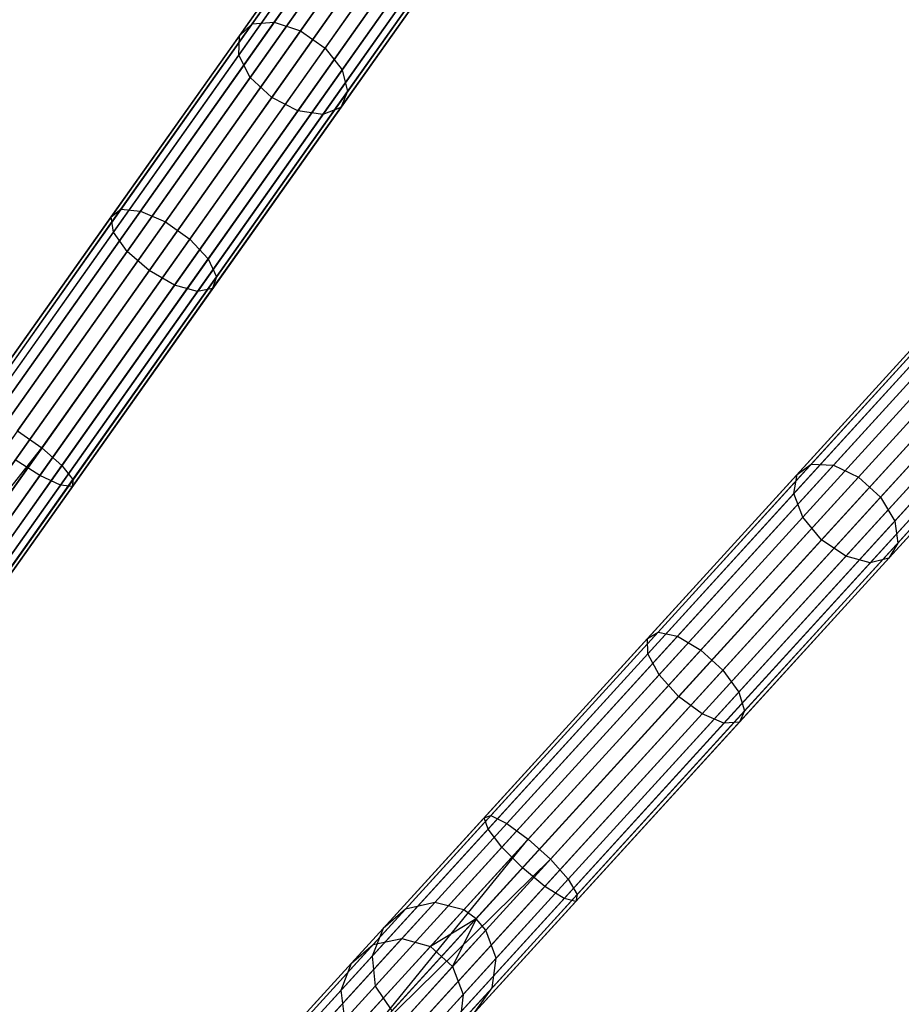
# Model space of a CAD drawing. Extents: x -102 to 101, y -101 to 102.
# Tile 247 of 256: x 48 to 62, y 60 to 76. Entities that reach past the tile are written whole.
import ezdxf

# ---------------------------------------------------------------- set-up
doc = ezdxf.new("R2010")
doc.units = 0
doc.header["$LTSCALE"] = 25.4
doc.layers.get('0').update_dxf_attribs({"linetype": 'CONTINUOUS'})

# ---------------------------------------------------------------- blocks, each defined once
blk = doc.blocks.new('NL2500012268_STL')
at = {"color": 0}
for p, q in [((160.647, 83.104, 306.053), (150.143, 68.265, 46.053)), ((160.647, 83.104, 306.053), (150.143, 68.265, 46.053)), ((161.121, 83.04, 306.037), (150.617, 68.201, 46.037)), ((161.121, 83.04, 306.037), (150.617, 68.201, 46.037)), ((160.198, 82.94, 306.08), (149.694, 68.101, 46.08)), ((160.198, 82.94, 306.08), (149.694, 68.101, 46.08)), ((150.829, 68.086, 46.035), (161.333, 82.926, 306.035)), ((150.829, 68.086, 46.035), (161.333, 82.926, 306.035)), ((161.512, 82.764, 306.037), (151.008, 67.925, 46.037)), ((161.512, 82.764, 306.037), (151.008, 67.925, 46.037)), ((159.877, 82.587, 306.113), (149.373, 67.748, 46.113)), ((159.877, 82.587, 306.113), (149.373, 67.748, 46.113)), ((161.73, 82.338, 306.053), (151.225, 67.499, 46.053)), ((161.73, 82.338, 306.053), (151.225, 67.499, 46.053)), ((159.758, 82.125, 306.145), (149.253, 67.285, 46.145)), ((159.758, 82.125, 306.145), (149.253, 67.285, 46.145)), ((161.725, 81.86, 306.08), (151.22, 67.021, 46.08)), ((161.725, 81.86, 306.08), (151.22, 67.021, 46.08)), ((159.867, 81.659, 306.167), (149.363, 66.82, 46.167)), ((159.867, 81.659, 306.167), (149.363, 66.82, 46.167)), ((161.498, 81.44, 306.113), (150.993, 66.601, 46.113)), ((161.498, 81.44, 306.113), (150.993, 66.601, 46.113)), ((160.181, 81.297, 306.175), (149.676, 66.458, 46.175)), ((160.181, 81.297, 306.175), (149.676, 66.458, 46.175)), ((160.626, 81.122, 306.167), (150.122, 66.283, 46.167)), ((160.626, 81.122, 306.167), (150.122, 66.283, 46.167)), ((161.101, 81.174, 306.145), (150.597, 66.334, 46.145)), ((161.101, 81.174, 306.145), (150.597, 66.334, 46.145)), ((155.607, 75.984, 324.444), (157.456, 78.596, 321.65)), ((155.607, 75.984, 324.444), (157.456, 78.596, 321.65)), ((155.254, 75.956, 324.122), (157.068, 78.518, 321.382)), ((155.254, 75.956, 324.122), (157.068, 78.518, 321.382)), ((156.027, 75.844, 324.626), (157.896, 78.484, 321.802)), ((156.027, 75.844, 324.626), (157.896, 78.484, 321.802)), ((155.049, 75.765, 323.734), (156.82, 78.268, 321.058)), ((155.049, 75.765, 323.734), (156.82, 78.268, 321.058)), ((156.418, 75.568, 324.626), (158.287, 78.207, 321.802)), ((156.418, 75.568, 324.626), (158.287, 78.207, 321.802)), ((155.038, 75.457, 323.369), (156.769, 77.902, 320.753)), ((155.038, 75.457, 323.369), (156.769, 77.902, 320.753)), ((156.69, 75.218, 324.444), (158.538, 77.83, 321.65)), ((156.69, 75.218, 324.444), (158.538, 77.83, 321.65)), ((155.224, 75.1, 323.11), (156.927, 77.506, 320.536)), ((155.224, 75.1, 323.11), (156.927, 77.506, 320.536)), ((156.78, 74.875, 324.122), (158.594, 77.437, 321.382)), ((156.78, 74.875, 324.122), (158.594, 77.437, 321.382)), ((157.258, 77.169, 320.458), (155.566, 74.778, 323.016)), ((157.258, 77.169, 320.458), (155.566, 74.778, 323.016)), ((156.669, 74.618, 323.734), (158.44, 77.12, 321.058)), ((156.669, 74.618, 323.734), (158.44, 77.12, 321.058)), ((155.983, 74.563, 323.11), (157.686, 76.969, 320.536)), ((155.983, 74.563, 323.11), (157.686, 76.969, 320.536)), ((156.381, 74.506, 323.369), (158.113, 76.951, 320.753)), ((156.381, 74.506, 323.369), (158.113, 76.951, 320.753)), ((153.156, 72.992, 326.166), (155.254, 75.956, 324.122)), ((153.156, 72.992, 326.166), (155.254, 75.956, 324.122)), ((153.469, 72.963, 326.528), (155.607, 75.984, 324.444)), ((153.469, 72.963, 326.528), (155.607, 75.984, 324.444)), ((155.049, 75.765, 323.734), (155.254, 75.956, 324.122)), ((155.049, 75.765, 323.734), (155.254, 75.956, 324.122)), ((155.254, 75.956, 324.122), (155.607, 75.984, 324.444)), ((155.254, 75.956, 324.122), (155.607, 75.984, 324.444)), ((155.607, 75.984, 324.444), (156.027, 75.844, 324.626)), ((155.607, 75.984, 324.444), (156.027, 75.844, 324.626)), ((153, 72.871, 325.731), (155.049, 75.765, 323.734)), ((153, 72.871, 325.731), (155.049, 75.765, 323.734)), ((153.866, 72.791, 326.732), (156.027, 75.844, 324.626)), ((153.866, 72.791, 326.732), (156.027, 75.844, 324.626)), ((155.038, 75.457, 323.369), (155.049, 75.765, 323.734)), ((155.038, 75.457, 323.369), (155.049, 75.765, 323.734)), ((156.027, 75.844, 324.626), (156.418, 75.568, 324.626)), ((156.027, 75.844, 324.626), (156.418, 75.568, 324.626)), ((154.257, 72.514, 326.732), (156.418, 75.568, 324.626)), ((154.257, 72.514, 326.732), (156.418, 75.568, 324.626)), ((156.418, 75.568, 324.626), (156.69, 75.218, 324.444)), ((156.418, 75.568, 324.626), (156.69, 75.218, 324.444)), ((153.035, 72.627, 325.32), (155.038, 75.457, 323.369)), ((153.035, 72.627, 325.32), (155.038, 75.457, 323.369)), ((155.224, 75.1, 323.11), (155.038, 75.457, 323.369)), ((155.224, 75.1, 323.11), (155.038, 75.457, 323.369)), ((170.421, 75.347, 306.053), (158.173, 61.911, 46.053)), ((170.421, 75.347, 306.053), (158.173, 61.911, 46.053)), ((153.254, 72.317, 325.029), (155.224, 75.1, 323.11)), ((153.254, 72.317, 325.029), (155.224, 75.1, 323.11)), ((154.551, 72.197, 326.528), (156.69, 75.218, 324.444)), ((154.551, 72.197, 326.528), (156.69, 75.218, 324.444)), ((155.566, 74.778, 323.016), (155.224, 75.1, 323.11)), ((155.566, 74.778, 323.016), (155.224, 75.1, 323.11)), ((156.69, 75.218, 324.444), (156.78, 74.875, 324.122)), ((156.69, 75.218, 324.444), (156.78, 74.875, 324.122)), ((169.955, 75.239, 306.08), (157.707, 61.803, 46.08)), ((169.955, 75.239, 306.08), (157.707, 61.803, 46.08)), ((170.884, 75.225, 306.037), (158.635, 61.789, 46.037)), ((170.884, 75.225, 306.037), (158.635, 61.789, 46.037)), ((169.593, 74.928, 306.113), (157.345, 61.492, 46.113)), ((169.593, 74.928, 306.113), (157.345, 61.492, 46.113)), ((158.832, 61.649, 46.035), (171.08, 75.085, 306.035)), ((158.832, 61.649, 46.035), (171.08, 75.085, 306.035)), ((155.566, 74.778, 323.016), (153.607, 72.011, 324.924)), ((155.566, 74.778, 323.016), (153.607, 72.011, 324.924)), ((154.682, 71.912, 326.166), (156.78, 74.875, 324.122)), ((154.682, 71.912, 326.166), (156.78, 74.875, 324.122)), ((155.983, 74.563, 323.11), (155.566, 74.778, 323.016)), ((155.983, 74.563, 323.11), (155.566, 74.778, 323.016)), ((156.78, 74.875, 324.122), (156.669, 74.618, 323.734)), ((156.78, 74.875, 324.122), (156.669, 74.618, 323.734)), ((171.237, 74.903, 306.037), (158.989, 61.467, 46.037)), ((171.237, 74.903, 306.037), (158.989, 61.467, 46.037)), ((154.62, 71.724, 325.731), (156.669, 74.618, 323.734)), ((154.62, 71.724, 325.731), (156.669, 74.618, 323.734)), ((156.669, 74.618, 323.734), (156.381, 74.506, 323.369)), ((156.669, 74.618, 323.734), (156.381, 74.506, 323.369)), ((154.013, 71.78, 325.029), (155.983, 74.563, 323.11)), ((154.013, 71.78, 325.029), (155.983, 74.563, 323.11)), ((154.378, 71.676, 325.32), (156.381, 74.506, 323.369)), ((154.378, 71.676, 325.32), (156.381, 74.506, 323.369)), ((156.381, 74.506, 323.369), (155.983, 74.563, 323.11)), ((156.381, 74.506, 323.369), (155.983, 74.563, 323.11)), ((169.418, 74.484, 306.145), (157.17, 61.048, 46.145)), ((169.418, 74.484, 306.145), (157.17, 61.048, 46.145)), ((171.401, 74.453, 306.053), (159.153, 61.017, 46.053)), ((171.401, 74.453, 306.053), (159.153, 61.017, 46.053)), ((169.469, 74.008, 306.167), (157.221, 60.572, 46.167)), ((169.469, 74.008, 306.167), (157.221, 60.572, 46.167)), ((171.337, 73.979, 306.08), (159.089, 60.544, 46.08)), ((171.337, 73.979, 306.08), (159.089, 60.544, 46.08)), ((169.736, 73.611, 306.175), (157.487, 60.175, 46.175)), ((169.736, 73.611, 306.175), (157.487, 60.175, 46.175)), ((171.061, 73.59, 306.113), (158.812, 60.154, 46.113)), ((171.061, 73.59, 306.113), (158.812, 60.154, 46.113)), ((170.156, 73.382, 306.167), (157.908, 59.946, 46.167)), ((170.156, 73.382, 306.167), (157.908, 59.946, 46.167)), ((170.634, 73.375, 306.145), (158.386, 59.939, 46.145)), ((170.634, 73.375, 306.145), (158.386, 59.939, 46.145)), ((150.862, 69.751, 327.428), (153.156, 72.992, 326.166)), ((150.862, 69.751, 327.428), (153.156, 72.992, 326.166)), ((151.13, 69.659, 327.814), (153.469, 72.963, 326.528)), ((151.13, 69.659, 327.814), (153.469, 72.963, 326.528)), ((153, 72.871, 325.731), (153.156, 72.992, 326.166)), ((153, 72.871, 325.731), (153.156, 72.992, 326.166)), ((153.156, 72.992, 326.166), (153.469, 72.963, 326.528)), ((153.156, 72.992, 326.166), (153.469, 72.963, 326.528)), ((153.469, 72.963, 326.528), (153.866, 72.791, 326.732)), ((153.469, 72.963, 326.528), (153.866, 72.791, 326.732)), ((150.759, 69.705, 326.963), (153, 72.871, 325.731)), ((150.759, 69.705, 326.963), (153, 72.871, 325.731)), ((151.502, 69.451, 328.032), (153.866, 72.791, 326.732)), ((151.502, 69.451, 328.032), (153.866, 72.791, 326.732)), ((153.035, 72.627, 325.32), (153, 72.871, 325.731)), ((153.035, 72.627, 325.32), (153, 72.871, 325.731)), ((153.866, 72.791, 326.732), (154.257, 72.514, 326.732)), ((153.866, 72.791, 326.732), (154.257, 72.514, 326.732)), ((150.844, 69.533, 326.525), (153.035, 72.627, 325.32)), ((150.844, 69.533, 326.525), (153.035, 72.627, 325.32)), ((153.254, 72.317, 325.029), (153.035, 72.627, 325.32)), ((153.254, 72.317, 325.029), (153.035, 72.627, 325.32)), ((151.893, 69.175, 328.032), (154.257, 72.514, 326.732)), ((151.893, 69.175, 328.032), (154.257, 72.514, 326.732)), ((154.257, 72.514, 326.732), (154.551, 72.197, 326.528)), ((154.257, 72.514, 326.732), (154.551, 72.197, 326.528)), ((151.099, 69.273, 326.214), (153.254, 72.317, 325.029)), ((151.099, 69.273, 326.214), (153.254, 72.317, 325.029)), ((153.607, 72.011, 324.924), (153.254, 72.317, 325.029)), ((153.607, 72.011, 324.924), (153.254, 72.317, 325.029)), ((152.212, 68.893, 327.814), (154.551, 72.197, 326.528)), ((152.212, 68.893, 327.814), (154.551, 72.197, 326.528)), ((154.551, 72.197, 326.528), (154.682, 71.912, 326.166)), ((154.551, 72.197, 326.528), (154.682, 71.912, 326.166)), ((153.607, 72.011, 324.924), (151.465, 68.985, 326.102)), ((153.607, 72.011, 324.924), (151.465, 68.985, 326.102)), ((154.013, 71.78, 325.029), (153.607, 72.011, 324.924)), ((154.013, 71.78, 325.029), (153.607, 72.011, 324.924)), ((151.858, 68.736, 326.214), (154.013, 71.78, 325.029)), ((151.858, 68.736, 326.214), (154.013, 71.78, 325.029)), ((152.388, 68.67, 327.428), (154.682, 71.912, 326.166)), ((152.388, 68.67, 327.428), (154.682, 71.912, 326.166)), ((154.378, 71.676, 325.32), (154.013, 71.78, 325.029)), ((154.378, 71.676, 325.32), (154.013, 71.78, 325.029)), ((154.682, 71.912, 326.166), (154.62, 71.724, 325.731)), ((154.682, 71.912, 326.166), (154.62, 71.724, 325.731)), ((152.188, 68.582, 326.525), (154.378, 71.676, 325.32)), ((152.188, 68.582, 326.525), (154.378, 71.676, 325.32)), ((152.379, 68.558, 326.963), (154.62, 71.724, 325.731)), ((152.379, 68.558, 326.963), (154.62, 71.724, 325.731)), ((154.62, 71.724, 325.731), (154.378, 71.676, 325.32)), ((154.62, 71.724, 325.731), (154.378, 71.676, 325.32)), ((164.19, 68.915, 324.122), (166.305, 71.235, 321.382)), ((164.19, 68.915, 324.122), (166.305, 71.235, 321.382)), ((164.544, 68.9, 324.444), (166.7, 71.265, 321.65)), ((164.544, 68.9, 324.444), (166.7, 71.265, 321.65)), ((163.963, 68.751, 323.734), (166.028, 71.017, 321.058)), ((163.963, 68.751, 323.734), (166.028, 71.017, 321.058)), ((164.944, 68.709, 324.626), (167.123, 71.099, 321.802)), ((164.944, 68.709, 324.626), (167.123, 71.099, 321.802)), ((165.298, 68.387, 324.626), (167.476, 70.777, 321.802)), ((165.298, 68.387, 324.626), (167.476, 70.777, 321.802)), ((163.914, 68.446, 323.369), (165.933, 70.661, 320.753)), ((163.914, 68.446, 323.369), (165.933, 70.661, 320.753)), ((165.524, 68.007, 324.444), (167.68, 70.371, 321.65)), ((165.524, 68.007, 324.444), (167.68, 70.371, 321.65)), ((164.056, 68.07, 323.11), (166.041, 70.248, 320.536)), ((164.056, 68.07, 323.11), (166.041, 70.248, 320.536)), ((165.572, 67.655, 324.122), (167.687, 69.975, 321.382)), ((165.572, 67.655, 324.122), (167.687, 69.975, 321.382)), ((166.328, 69.873, 320.458), (164.354, 67.708, 323.016)), ((166.328, 69.873, 320.458), (164.354, 67.708, 323.016)), ((164.742, 67.443, 323.11), (166.728, 69.622, 320.536)), ((164.742, 67.443, 323.11), (166.728, 69.622, 320.536)), ((165.43, 67.414, 323.734), (167.495, 69.679, 321.058)), ((165.43, 67.414, 323.734), (167.495, 69.679, 321.058)), ((151.502, 69.451, 328.032), (151.893, 69.175, 328.032)), ((151.502, 69.451, 328.032), (151.893, 69.175, 328.032)), ((165.131, 67.337, 323.369), (167.149, 69.552, 320.753)), ((165.131, 67.337, 323.369), (167.149, 69.552, 320.753)), ((149.23, 65.827, 328.5), (151.893, 69.175, 328.032)), ((149.23, 65.827, 328.5), (151.893, 69.175, 328.032)), ((149.425, 65.689, 328.471), (151.893, 69.175, 328.032)), ((149.425, 65.689, 328.471), (151.893, 69.175, 328.032)), ((151.893, 69.175, 328.032), (152.212, 68.893, 327.814)), ((151.893, 69.175, 328.032), (152.212, 68.893, 327.814)), ((151.858, 68.736, 326.214), (151.465, 68.985, 326.102)), ((151.858, 68.736, 326.214), (151.465, 68.985, 326.102)), ((149.771, 65.444, 328.249), (152.212, 68.893, 327.814)), ((149.771, 65.444, 328.249), (152.212, 68.893, 327.814)), ((152.212, 68.893, 327.814), (152.388, 68.67, 327.428)), ((152.212, 68.893, 327.814), (152.388, 68.67, 327.428)), ((161.744, 66.232, 326.166), (164.19, 68.915, 324.122)), ((161.744, 66.232, 326.166), (164.19, 68.915, 324.122)), ((162.051, 66.165, 326.528), (164.544, 68.9, 324.444)), ((162.051, 66.165, 326.528), (164.544, 68.9, 324.444)), ((163.963, 68.751, 323.734), (164.19, 68.915, 324.122)), ((163.963, 68.751, 323.734), (164.19, 68.915, 324.122)), ((164.19, 68.915, 324.122), (164.544, 68.9, 324.444)), ((164.19, 68.915, 324.122), (164.544, 68.9, 324.444)), ((164.544, 68.9, 324.444), (164.944, 68.709, 324.626)), ((164.544, 68.9, 324.444), (164.944, 68.709, 324.626)), ((149.609, 65.559, 326.615), (151.858, 68.736, 326.214)), ((149.609, 65.559, 326.615), (151.858, 68.736, 326.214)), ((149.993, 65.287, 327.855), (152.388, 68.67, 327.428)), ((149.993, 65.287, 327.855), (152.388, 68.67, 327.428)), ((152.188, 68.582, 326.525), (151.858, 68.736, 326.214)), ((152.188, 68.582, 326.525), (151.858, 68.736, 326.214)), ((152.388, 68.67, 327.428), (152.379, 68.558, 326.963)), ((152.388, 68.67, 327.428), (152.379, 68.558, 326.963)), ((161.574, 66.131, 325.731), (163.963, 68.751, 323.734)), ((161.574, 66.131, 325.731), (163.963, 68.751, 323.734)), ((162.424, 65.945, 326.732), (164.944, 68.709, 324.626)), ((162.424, 65.945, 326.732), (164.944, 68.709, 324.626)), ((163.914, 68.446, 323.369), (163.963, 68.751, 323.734)), ((163.914, 68.446, 323.369), (163.963, 68.751, 323.734)), ((164.944, 68.709, 324.626), (165.298, 68.387, 324.626)), ((164.944, 68.709, 324.626), (165.298, 68.387, 324.626)), ((149.902, 65.352, 326.932), (152.188, 68.582, 326.525)), ((149.902, 65.352, 326.932), (152.188, 68.582, 326.525)), ((150.04, 65.254, 327.379), (152.379, 68.558, 326.963)), ((150.04, 65.254, 327.379), (152.379, 68.558, 326.963)), ((152.379, 68.558, 326.963), (152.188, 68.582, 326.525)), ((152.379, 68.558, 326.963), (152.188, 68.582, 326.525)), ((161.579, 65.884, 325.32), (163.914, 68.446, 323.369)), ((161.579, 65.884, 325.32), (163.914, 68.446, 323.369)), ((162.777, 65.622, 326.732), (165.298, 68.387, 324.626)), ((162.777, 65.622, 326.732), (165.298, 68.387, 324.626)), ((164.056, 68.07, 323.11), (163.914, 68.446, 323.369)), ((164.056, 68.07, 323.11), (163.914, 68.446, 323.369)), ((165.298, 68.387, 324.626), (165.524, 68.007, 324.444)), ((165.298, 68.387, 324.626), (165.524, 68.007, 324.444)), ((161.758, 65.55, 325.029), (164.056, 68.07, 323.11)), ((161.758, 65.55, 325.029), (164.056, 68.07, 323.11)), ((163.031, 65.271, 326.528), (165.524, 68.007, 324.444)), ((163.031, 65.271, 326.528), (165.524, 68.007, 324.444)), ((164.354, 67.708, 323.016), (164.056, 68.07, 323.11)), ((164.354, 67.708, 323.016), (164.056, 68.07, 323.11)), ((165.524, 68.007, 324.444), (165.572, 67.655, 324.122)), ((165.524, 68.007, 324.444), (165.572, 67.655, 324.122)), ((164.354, 67.708, 323.016), (162.071, 65.203, 324.924)), ((164.354, 67.708, 323.016), (162.071, 65.203, 324.924)), ((164.742, 67.443, 323.11), (164.354, 67.708, 323.016)), ((164.742, 67.443, 323.11), (164.354, 67.708, 323.016)), ((163.126, 64.972, 326.166), (165.572, 67.655, 324.122)), ((163.126, 64.972, 326.166), (165.572, 67.655, 324.122)), ((165.572, 67.655, 324.122), (165.43, 67.414, 323.734)), ((165.572, 67.655, 324.122), (165.43, 67.414, 323.734)), ((162.445, 64.923, 325.029), (164.742, 67.443, 323.11)), ((162.445, 64.923, 325.029), (164.742, 67.443, 323.11)), ((163.041, 64.793, 325.731), (165.43, 67.414, 323.734)), ((163.041, 64.793, 325.731), (165.43, 67.414, 323.734)), ((165.131, 67.337, 323.369), (164.742, 67.443, 323.11)), ((165.131, 67.337, 323.369), (164.742, 67.443, 323.11)), ((165.43, 67.414, 323.734), (165.131, 67.337, 323.369)), ((165.43, 67.414, 323.734), (165.131, 67.337, 323.369)), ((162.795, 64.776, 325.32), (165.131, 67.337, 323.369)), ((162.795, 64.776, 325.32), (165.131, 67.337, 323.369)), ((158.961, 63.264, 326.963), (161.574, 66.131, 325.731)), ((158.961, 63.264, 326.963), (161.574, 66.131, 325.731)), ((159.068, 63.297, 327.428), (161.744, 66.232, 326.166)), ((159.068, 63.297, 327.428), (161.744, 66.232, 326.166)), ((159.323, 63.173, 327.814), (162.051, 66.165, 326.528)), ((159.323, 63.173, 327.814), (162.051, 66.165, 326.528)), ((161.574, 66.131, 325.731), (161.744, 66.232, 326.166)), ((161.574, 66.131, 325.731), (161.744, 66.232, 326.166)), ((161.579, 65.884, 325.32), (161.574, 66.131, 325.731)), ((161.579, 65.884, 325.32), (161.574, 66.131, 325.731)), ((161.744, 66.232, 326.166), (162.051, 66.165, 326.528)), ((161.744, 66.232, 326.166), (162.051, 66.165, 326.528)), ((162.051, 66.165, 326.528), (162.424, 65.945, 326.732)), ((162.051, 66.165, 326.528), (162.424, 65.945, 326.732)), ((159.025, 63.083, 326.525), (161.579, 65.884, 325.32)), ((159.025, 63.083, 326.525), (161.579, 65.884, 325.32)), ((159.667, 62.921, 328.032), (162.424, 65.945, 326.732)), ((159.667, 62.921, 328.032), (162.424, 65.945, 326.732)), ((161.758, 65.55, 325.029), (161.579, 65.884, 325.32)), ((161.758, 65.55, 325.029), (161.579, 65.884, 325.32)), ((162.424, 65.945, 326.732), (162.777, 65.622, 326.732)), ((162.424, 65.945, 326.732), (162.777, 65.622, 326.732)), ((159.246, 62.793, 326.214), (161.758, 65.55, 325.029)), ((159.246, 62.793, 326.214), (161.758, 65.55, 325.029)), ((160.021, 62.599, 328.032), (162.777, 65.622, 326.732)), ((160.021, 62.599, 328.032), (162.777, 65.622, 326.732)), ((162.071, 65.203, 324.924), (161.758, 65.55, 325.029)), ((162.071, 65.203, 324.924), (161.758, 65.55, 325.029)), ((162.777, 65.622, 326.732), (163.031, 65.271, 326.528)), ((162.777, 65.622, 326.732), (163.031, 65.271, 326.528)), ((162.071, 65.203, 324.924), (159.574, 62.463, 326.102)), ((162.071, 65.203, 324.924), (159.574, 62.463, 326.102)), ((160.303, 62.28, 327.814), (163.031, 65.271, 326.528)), ((160.303, 62.28, 327.814), (163.031, 65.271, 326.528)), ((162.445, 64.923, 325.029), (162.071, 65.203, 324.924)), ((162.445, 64.923, 325.029), (162.071, 65.203, 324.924)), ((163.031, 65.271, 326.528), (163.126, 64.972, 326.166)), ((163.031, 65.271, 326.528), (163.126, 64.972, 326.166)), ((159.933, 62.167, 326.214), (162.445, 64.923, 325.029)), ((159.933, 62.167, 326.214), (162.445, 64.923, 325.029)), ((160.45, 62.037, 327.428), (163.126, 64.972, 326.166)), ((160.45, 62.037, 327.428), (163.126, 64.972, 326.166)), ((162.795, 64.776, 325.32), (162.445, 64.923, 325.029)), ((162.795, 64.776, 325.32), (162.445, 64.923, 325.029)), ((163.126, 64.972, 326.166), (163.041, 64.793, 325.731)), ((163.126, 64.972, 326.166), (163.041, 64.793, 325.731)), ((160.241, 61.974, 326.525), (162.795, 64.776, 325.32)), ((160.241, 61.974, 326.525), (162.795, 64.776, 325.32)), ((160.428, 61.927, 326.963), (163.041, 64.793, 325.731)), ((160.428, 61.927, 326.963), (163.041, 64.793, 325.731)), ((163.041, 64.793, 325.731), (162.795, 64.776, 325.32)), ((163.041, 64.793, 325.731), (162.795, 64.776, 325.32)), ((156.276, 60.234, 327.855), (159.068, 63.297, 327.428)), ((156.276, 60.234, 327.855), (159.068, 63.297, 327.428)), ((158.961, 63.264, 326.963), (159.068, 63.297, 327.428)), ((158.961, 63.264, 326.963), (159.068, 63.297, 327.428)), ((159.068, 63.297, 327.428), (159.323, 63.173, 327.814)), ((159.068, 63.297, 327.428), (159.323, 63.173, 327.814)), ((156.233, 60.273, 327.379), (158.961, 63.264, 326.963)), ((156.233, 60.273, 327.379), (158.961, 63.264, 326.963)), ((156.477, 60.051, 328.249), (159.323, 63.173, 327.814)), ((156.477, 60.051, 328.249), (159.323, 63.173, 327.814)), ((159.025, 63.083, 326.525), (158.961, 63.264, 326.963)), ((159.025, 63.083, 326.525), (158.961, 63.264, 326.963)), ((159.323, 63.173, 327.814), (159.667, 62.921, 328.032)), ((159.323, 63.173, 327.814), (159.667, 62.921, 328.032)), ((156.359, 60.158, 326.932), (159.025, 63.083, 326.525)), ((156.359, 60.158, 326.932), (159.025, 63.083, 326.525)), ((159.246, 62.793, 326.214), (159.025, 63.083, 326.525)), ((159.246, 62.793, 326.214), (159.025, 63.083, 326.525)), ((156.79, 59.765, 328.471), (159.667, 62.921, 328.032)), ((156.79, 59.765, 328.471), (159.667, 62.921, 328.032)), ((156.967, 59.604, 328.5), (159.667, 62.921, 328.032)), ((156.967, 59.604, 328.5), (159.667, 62.921, 328.032)), ((159.667, 62.921, 328.032), (160.021, 62.599, 328.032)), ((159.667, 62.921, 328.032), (160.021, 62.599, 328.032)), ((156.623, 59.917, 326.615), (159.246, 62.793, 326.214)), ((156.623, 59.917, 326.615), (159.246, 62.793, 326.214)), ((159.574, 62.463, 326.102), (159.246, 62.793, 326.214)), ((159.574, 62.463, 326.102), (159.246, 62.793, 326.214)), ((156.967, 59.604, 328.5), (160.021, 62.599, 328.032)), ((156.967, 59.604, 328.5), (160.021, 62.599, 328.032)), ((157.144, 59.443, 328.471), (160.021, 62.599, 328.032)), ((157.144, 59.443, 328.471), (160.021, 62.599, 328.032)), ((160.021, 62.599, 328.032), (160.303, 62.28, 327.814)), ((160.021, 62.599, 328.032), (160.303, 62.28, 327.814)), ((156.967, 59.604, 326.5), (159.574, 62.463, 326.102)), ((156.967, 59.604, 326.5), (159.574, 62.463, 326.102)), ((159.933, 62.167, 326.214), (159.574, 62.463, 326.102)), ((159.933, 62.167, 326.214), (159.574, 62.463, 326.102)), ((157.457, 59.157, 328.249), (160.303, 62.28, 327.814)), ((157.457, 59.157, 328.249), (160.303, 62.28, 327.814)), ((160.303, 62.28, 327.814), (160.45, 62.037, 327.428)), ((160.303, 62.28, 327.814), (160.45, 62.037, 327.428)), ((157.31, 59.291, 326.615), (159.933, 62.167, 326.214)), ((157.31, 59.291, 326.615), (159.933, 62.167, 326.214)), ((157.658, 58.974, 327.855), (160.45, 62.037, 327.428)), ((157.658, 58.974, 327.855), (160.45, 62.037, 327.428)), ((160.241, 61.974, 326.525), (159.933, 62.167, 326.214)), ((160.241, 61.974, 326.525), (159.933, 62.167, 326.214)), ((160.45, 62.037, 327.428), (160.428, 61.927, 326.963)), ((160.45, 62.037, 327.428), (160.428, 61.927, 326.963)), ((157.575, 59.049, 326.932), (160.241, 61.974, 326.525)), ((157.575, 59.049, 326.932), (160.241, 61.974, 326.525)), ((158.173, 61.911, 46.053), (157.646, 61.333, 41.682)), ((158.173, 61.911, 46.053), (157.646, 61.333, 41.682)), ((157.7, 58.935, 327.379), (160.428, 61.927, 326.963)), ((157.7, 58.935, 327.379), (160.428, 61.927, 326.963)), ((158.173, 61.911, 46.053), (157.707, 61.803, 46.08)), ((158.173, 61.911, 46.053), (157.707, 61.803, 46.08)), ((158.635, 61.789, 46.037), (158.173, 61.911, 46.053)), ((158.635, 61.789, 46.037), (158.173, 61.911, 46.053)), ((160.428, 61.927, 326.963), (160.241, 61.974, 326.525)), ((160.428, 61.927, 326.963), (160.241, 61.974, 326.525)), ((157.707, 61.803, 46.08), (157.19, 61.236, 41.792)), ((157.707, 61.803, 46.08), (157.19, 61.236, 41.792)), ((157.707, 61.803, 46.08), (157.345, 61.492, 46.113)), ((157.707, 61.803, 46.08), (157.345, 61.492, 46.113)), ((158.635, 61.789, 46.037), (158.103, 61.205, 41.619)), ((158.635, 61.789, 46.037), (158.103, 61.205, 41.619)), ((158.832, 61.649, 46.035), (158.635, 61.789, 46.037)), ((158.832, 61.649, 46.035), (158.635, 61.789, 46.037)), ((158.832, 61.649, 46.035), (158.103, 61.205, 41.619)), ((158.832, 61.649, 46.035), (158.103, 61.205, 41.619)), ((158.832, 61.649, 46.035), (158.456, 60.883, 41.619)), ((158.832, 61.649, 46.035), (158.456, 60.883, 41.619)), ((158.989, 61.467, 46.037), (158.832, 61.649, 46.035)), ((158.989, 61.467, 46.037), (158.832, 61.649, 46.035)), ((157.345, 61.492, 46.113), (156.84, 60.938, 41.925)), ((157.345, 61.492, 46.113), (156.84, 60.938, 41.925)), ((157.345, 61.492, 46.113), (157.17, 61.048, 46.145)), ((157.345, 61.492, 46.113), (157.17, 61.048, 46.145)), ((158.989, 61.467, 46.037), (158.456, 60.883, 41.619)), ((158.989, 61.467, 46.037), (158.456, 60.883, 41.619)), ((159.153, 61.017, 46.053), (158.989, 61.467, 46.037)), ((159.153, 61.017, 46.053), (158.989, 61.467, 46.037)), ((157.19, 61.236, 41.792), (156.07, 60.008, 37.765)), ((157.19, 61.236, 41.792), (156.07, 60.008, 37.765)), ((157.646, 61.333, 41.682), (156.504, 60.081, 37.577)), ((157.646, 61.333, 41.682), (156.504, 60.081, 37.577)), ((156.84, 60.938, 41.925), (157.19, 61.236, 41.792)), ((156.84, 60.938, 41.925), (157.19, 61.236, 41.792)), ((157.19, 61.236, 41.792), (157.646, 61.333, 41.682)), ((157.19, 61.236, 41.792), (157.646, 61.333, 41.682)), ((157.646, 61.333, 41.682), (158.103, 61.205, 41.619)), ((157.646, 61.333, 41.682), (158.103, 61.205, 41.619)), ((158.103, 61.205, 41.619), (156.949, 59.94, 37.471)), ((158.103, 61.205, 41.619), (156.949, 59.94, 37.471)), ((158.103, 61.205, 41.619), (158.456, 60.883, 41.619)), ((158.103, 61.205, 41.619), (158.456, 60.883, 41.619)), ((156.84, 60.938, 41.925), (155.747, 59.739, 37.993)), ((156.84, 60.938, 41.925), (155.747, 59.739, 37.993)), ((157.17, 61.048, 46.145), (156.676, 60.507, 42.051)), ((157.17, 61.048, 46.145), (156.676, 60.507, 42.051)), ((156.676, 60.507, 42.051), (156.84, 60.938, 41.925)), ((156.676, 60.507, 42.051), (156.84, 60.938, 41.925)), ((157.17, 61.048, 46.145), (157.221, 60.572, 46.167)), ((157.17, 61.048, 46.145), (157.221, 60.572, 46.167)), ((159.153, 61.017, 46.053), (158.626, 60.439, 41.682)), ((159.153, 61.017, 46.053), (158.626, 60.439, 41.682)), ((159.089, 60.544, 46.08), (159.153, 61.017, 46.053)), ((159.089, 60.544, 46.08), (159.153, 61.017, 46.053)), ((158.456, 60.883, 41.619), (157.303, 59.617, 37.471)), ((158.456, 60.883, 41.619), (157.303, 59.617, 37.471)), ((158.456, 60.883, 41.619), (158.626, 60.439, 41.682)), ((158.456, 60.883, 41.619), (158.626, 60.439, 41.682)), ((156.676, 60.507, 42.051), (155.607, 59.334, 38.207)), ((156.676, 60.507, 42.051), (155.607, 59.334, 38.207)), ((156.736, 60.04, 42.14), (156.676, 60.507, 42.051)), ((156.736, 60.04, 42.14), (156.676, 60.507, 42.051)), ((157.221, 60.572, 46.167), (156.736, 60.04, 42.14)), ((157.221, 60.572, 46.167), (156.736, 60.04, 42.14)), ((157.221, 60.572, 46.167), (157.487, 60.175, 46.175)), ((157.221, 60.572, 46.167), (157.487, 60.175, 46.175)), ((159.089, 60.544, 46.08), (158.572, 59.977, 41.792)), ((159.089, 60.544, 46.08), (158.572, 59.977, 41.792)), ((158.812, 60.154, 46.113), (159.089, 60.544, 46.08)), ((158.812, 60.154, 46.113), (159.089, 60.544, 46.08)), ((158.626, 60.439, 41.682), (157.484, 59.187, 37.577)), ((158.626, 60.439, 41.682), (157.484, 59.187, 37.577)), ((158.626, 60.439, 41.682), (158.572, 59.977, 41.792)), ((158.626, 60.439, 41.682), (158.572, 59.977, 41.792))]:
    blk.add_line(p, q, dxfattribs=at)

msp = doc.modelspace()

# ---------------------------------------------------------------- block references
at = {"color": 0}
msp.add_blockref('NL2500012268_STL', (-103.369, -0.081, -1716.928), dxfattribs=at)

doc.saveas('drawing.dxf')
